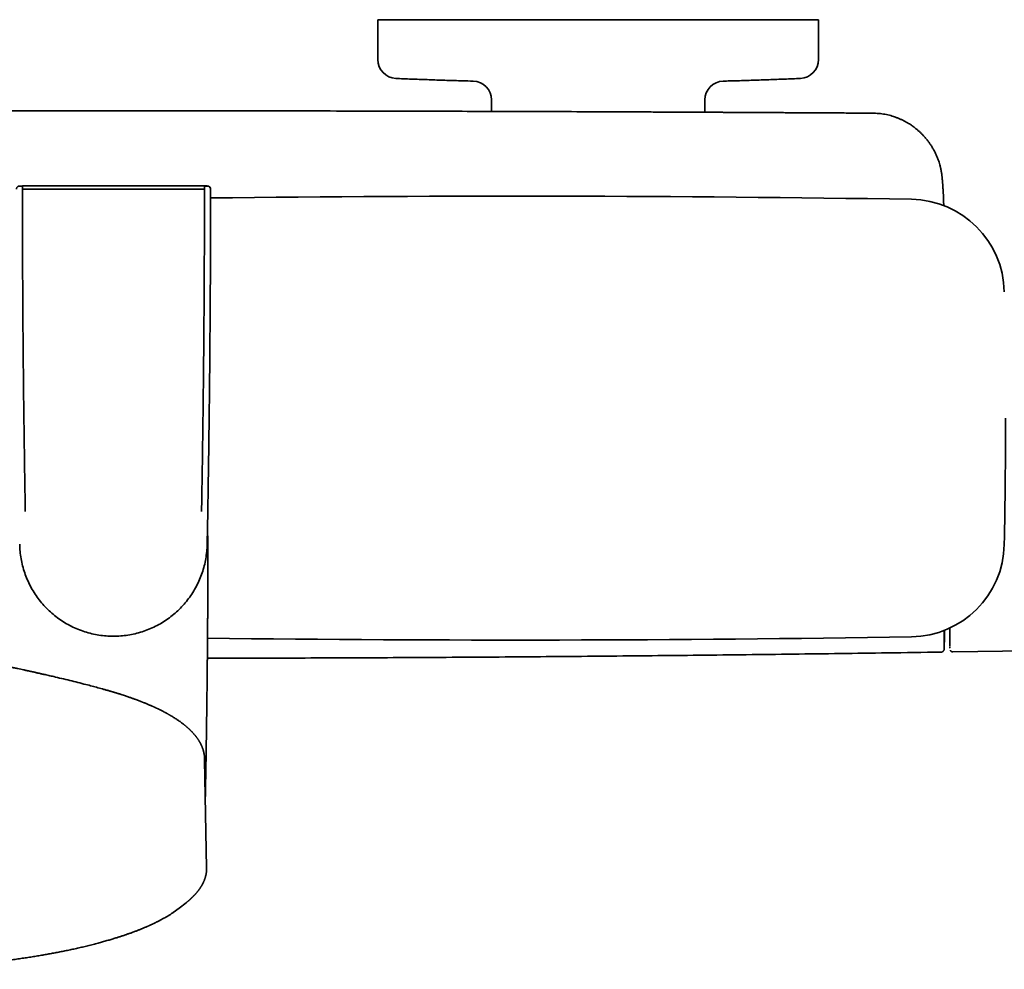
# Model space of a CAD drawing. Header units: millimetres. Extents: x 8 to 882, y 12 to 1914.
# Tile 6 of 27: x 458 to 614, y 812 to 963. Entities that reach past the tile are written whole.
import ezdxf

# ---------------------------------------------------------------- set-up
doc = ezdxf.new("R2010")
doc.units = ezdxf.units.MM

msp = doc.modelspace()

# ---------------------------------------------------------------- linework, layer by layer
at = {"color": 7, "linetype": 'Continuous', "lineweight": 35}
for p, q in [((514.49, 962.93), (514.49, 956.61)), ((514.49, 962.93), (584.49, 962.93)), ((584.49, 956.61), (584.49, 962.93)), ((532.56, 950.21), (532.57, 948.37)), ((566.41, 948.24), (566.43, 950.21)), ((604.11, 938), (604.11, 938)), ((458.05, 936.03), (469.64, 936.03)), ((469.64, 936.03), (475.36, 936.03)), ((475.36, 936.03), (486.96, 936.03)), ((486.95, 936.53), (486.95, 936.52)), ((487.49, 884.85), (487.39, 879.65)), ((604.44, 863.04), (604.44, 863.04)), ((605.82, 862.55), (644.92, 863.16)), ((486.97, 845.38), (486.97, 845.4)), ((487.3, 828.28), (486.99, 845.38)), ((482.93, 821.86), (484.04, 822.74)), ((484.08, 822.77), (484.04, 822.74)), ((482.01, 821.19), (482.93, 821.86))]:
    msp.add_line(p, q, dxfattribs=at)
for centre, radius, start, end in [((517.49, 956.61), 3, 180, 267.5448), ((581.49, 956.61), 3, 272.4552, 0), ((529.56, 950.18), 3, 0.5, 88.4828), ((569.43, 950.18), 3, 91.5172, 179.5), ((487.43, 936.02), 0.5, 359.9954, 89.9946), ((487.43, 936.02), 0.5, 359.9954, 68.707), ((535.75, -3065.07), 3999.99, 89.09056, 90.68503), ((599, 919.43), 14.99, 1.1489, 89.0906), ((-385.8, 899.68), 999.99, 358.8511, 0), ((599, 879.93), 14.99, 270.9094, 358.8511), ((535.75, 4864.43), 3999.99, 269.30803, 270.90944), ((-395.31, 885.29), 1000, 358.72453, 358.82018)]:
    msp.add_arc(centre, radius, start, end, dxfattribs=at)
for points, knots in [([(517.38, 953.61), (517.57, 953.6), (518.6, 953.55), (520.45, 953.48), (522.95, 953.39), (525.44, 953.3), (527.67, 953.24), (529.07, 953.2), (529.64, 953.18)], [0, 0, 0, 0, 0.046918, 0.250439, 0.45396, 0.657482, 0.861003, 1, 1, 1, 1]), ([(569.35, 953.18), (569.69, 953.19), (570.86, 953.22), (572.86, 953.28), (575.36, 953.36), (577.85, 953.45), (579.93, 953.54), (581.18, 953.59), (581.6, 953.61)], [0, 0, 0, 0, 0.083287, 0.286935, 0.490582, 0.69423, 0.897878, 1, 1, 1, 1]), ([(593.28, 948.09), (592.88, 948.09), (592.08, 948.1), (590.89, 948.11), (589.72, 948.11), (588.57, 948.12), (587.45, 948.13), (586.28, 948.13), (585.08, 948.14), (583.85, 948.15), (582.65, 948.15), (581.47, 948.16), (580.32, 948.17), (579.19, 948.17), (578.1, 948.18), (577.04, 948.19), (576.02, 948.19), (575.03, 948.2), (574.07, 948.2), (573.15, 948.21), (572.26, 948.21), (571.41, 948.22), (570.59, 948.22), (569.81, 948.22), (569.05, 948.23), (568.38, 948.23), (567.79, 948.23), (567.27, 948.24), (566.77, 948.24), (566.27, 948.24), (565.78, 948.24), (565.28, 948.25), (564.17, 948.25), (562.42, 948.26), (560.03, 948.27), (557.61, 948.28), (555.18, 948.29), (552.72, 948.3), (546.65, 948.33), (536.98, 948.36), (522.88, 948.4), (507.93, 948.44), (492.14, 948.46), (476.59, 948.47), (461.28, 948.46), (446.2, 948.44), (431.13, 948.42), (418.31, 948.38), (409.97, 948.35), (406.11, 948.34), (404.48, 948.33), (402.85, 948.33), (401.24, 948.32), (399.65, 948.32), (398.08, 948.31), (396.53, 948.3), (395.02, 948.3), (393.53, 948.29), (392.07, 948.28), (390.97, 948.28), (390.19, 948.28), (389.73, 948.27), (389.25, 948.27), (388.75, 948.27), (388.23, 948.27), (387.68, 948.26), (387.09, 948.26), (386.46, 948.26), (385.77, 948.26), (385.07, 948.25), (384.33, 948.25), (383.57, 948.25), (382.77, 948.24), (381.96, 948.24), (381.11, 948.23), (380.23, 948.23), (379.34, 948.22), (378.42, 948.22), (377.48, 948.21), (376.51, 948.21), (375.52, 948.2), (374.48, 948.2), (373.42, 948.19), (372.32, 948.19), (371.2, 948.18), (370.06, 948.18), (368.9, 948.17), (367.72, 948.16), (366.51, 948.16), (365.32, 948.15), (364.15, 948.14), (363.01, 948.14), (361.84, 948.13), (360.65, 948.12), (359.44, 948.11), (358.21, 948.11), (356.96, 948.1), (356.13, 948.09), (355.71, 948.09)], [0, 0, 0, 0, 0.005045, 0.010065, 0.015007, 0.01984, 0.024574, 0.029209, 0.034544, 0.039742, 0.044803, 0.049726, 0.054608, 0.059347, 0.063942, 0.068395, 0.072704, 0.07687, 0.080893, 0.084773, 0.08851, 0.092104, 0.095554, 0.098861, 0.102025, 0.105046, 0.10732, 0.109504, 0.111603, 0.113679, 0.115759, 0.117843, 0.119932, 0.129886, 0.139941, 0.150097, 0.160355, 0.170715, 0.181136, 0.236965, 0.292793, 0.359256, 0.425719, 0.492182, 0.555624, 0.619066, 0.682508, 0.74595, 0.780966, 0.787844, 0.794722, 0.801573, 0.80831, 0.815061, 0.821689, 0.828192, 0.834571, 0.840825, 0.846955, 0.852961, 0.854821, 0.85674, 0.858755, 0.860866, 0.863073, 0.865376, 0.867775, 0.870525, 0.873392, 0.876374, 0.879473, 0.882689, 0.88602, 0.889468, 0.893032, 0.896712, 0.900509, 0.904351, 0.908305, 0.912372, 0.91655, 0.92092, 0.925406, 0.930008, 0.934726, 0.939561, 0.944423, 0.949396, 0.954482, 0.95968, 0.964416, 0.969242, 0.974156, 0.97916, 0.984254, 0.989444, 0.994709, 1, 1, 1, 1]), ([(604.11, 938), (604.11, 938.01), (604.1, 938.06), (604.09, 938.15), (604.08, 938.26), (604.06, 938.4), (604.03, 938.56), (604.01, 938.74), (603.97, 938.93), (603.93, 939.13), (603.89, 939.33), (603.85, 939.53), (603.78, 939.79), (603.69, 940.1), (603.57, 940.48), (603.42, 940.89), (603.24, 941.35), (603.01, 941.84), (602.75, 942.32), (602.48, 942.79), (602.19, 943.23), (601.88, 943.65), (601.57, 944.04), (601.25, 944.41), (600.92, 944.76), (600.59, 945.08), (600.29, 945.35), (600.02, 945.58), (599.78, 945.77), (599.52, 945.97), (599.23, 946.17), (598.92, 946.38), (598.59, 946.58), (598.24, 946.78), (597.86, 946.97), (597.46, 947.16), (597.03, 947.34), (596.59, 947.5), (596.16, 947.64), (595.73, 947.76), (595.27, 947.87), (594.8, 947.96), (594.31, 948.03), (593.8, 948.07), (593.45, 948.08), (593.28, 948.09)], [0, 0, 0, 0, 0.004544, 0.010348, 0.017587, 0.026347, 0.036229, 0.047583, 0.059888, 0.072323, 0.084895, 0.097602, 0.110439, 0.134309, 0.158616, 0.183361, 0.216145, 0.249643, 0.283563, 0.316902, 0.349576, 0.381584, 0.412923, 0.442984, 0.472396, 0.501154, 0.529257, 0.546899, 0.565875, 0.586326, 0.608249, 0.631641, 0.655145, 0.679962, 0.70609, 0.733526, 0.762267, 0.79231, 0.819099, 0.846843, 0.875543, 0.905203, 0.935826, 0.967421, 1, 1, 1, 1]), ([(604.37, 933.43), (604.37, 933.44), (604.37, 933.48), (604.37, 933.55), (604.37, 933.63), (604.37, 933.71), (604.36, 933.77), (604.36, 933.84), (604.36, 933.9), (604.36, 933.97), (604.36, 934.05), (604.35, 934.14), (604.35, 934.24), (604.34, 934.36), (604.34, 934.47), (604.34, 934.57), (604.33, 934.67), (604.33, 934.76), (604.32, 934.85), (604.32, 934.94), (604.31, 935.03), (604.31, 935.13), (604.31, 935.22), (604.3, 935.32), (604.29, 935.43), (604.29, 935.53), (604.28, 935.63), (604.28, 935.71), (604.27, 935.79), (604.27, 935.87), (604.27, 935.93), (604.26, 936), (604.26, 936.06), (604.25, 936.11), (604.25, 936.17), (604.25, 936.22), (604.24, 936.27), (604.24, 936.34), (604.24, 936.4), (604.23, 936.48), (604.22, 936.57), (604.22, 936.68), (604.21, 936.79), (604.2, 936.92), (604.19, 937.05), (604.18, 937.2), (604.17, 937.34), (604.15, 937.48), (604.14, 937.61), (604.13, 937.75), (604.12, 937.88), (604.11, 937.97), (604.11, 938)], [0, 0, 0, 0, 0.00741, 0.028181, 0.047641, 0.065619, 0.078807, 0.092649, 0.107628, 0.123743, 0.140993, 0.158832, 0.18534, 0.210923, 0.235511, 0.258427, 0.279498, 0.299015, 0.319087, 0.339817, 0.361263, 0.37994, 0.400412, 0.422678, 0.446772, 0.472836, 0.490978, 0.509518, 0.526914, 0.543038, 0.557891, 0.571474, 0.584813, 0.596676, 0.608013, 0.619285, 0.630493, 0.645073, 0.659543, 0.674249, 0.695471, 0.718477, 0.742926, 0.76827, 0.799599, 0.83121, 0.861528, 0.890519, 0.918038, 0.944151, 0.983917, 1, 1, 1, 1]), ([(458.06, 936.52), (458.03, 936.52), (457.98, 936.52), (457.9, 936.52), (457.84, 936.52), (457.78, 936.53), (457.72, 936.53), (457.67, 936.52), (457.62, 936.52), (457.57, 936.52), (457.52, 936.52), (457.46, 936.51), (457.41, 936.49), (457.37, 936.47), (457.32, 936.45), (457.27, 936.41), (457.21, 936.35), (457.15, 936.26), (457.1, 936.15), (457.1, 936.07), (457.09, 936.02)], [0, 0, 0, 0, 0.063734, 0.119463, 0.168247, 0.229856, 0.278935, 0.321074, 0.367865, 0.421221, 0.479243, 0.530726, 0.577428, 0.600638, 0.637568, 0.680385, 0.747504, 0.824973, 0.910351, 1, 1, 1, 1]), ([(458.06, 936.52), (458.06, 936.52), (458.06, 936.52), (458.06, 936.49), (458.05, 936.44), (458.05, 936.38), (458.05, 936.31), (458.05, 936.22), (458.05, 936.13), (458.05, 936.06), (458.05, 936.03)], [0, 0, 0, 0, 0.00923, 0.150564, 0.291783, 0.433209, 0.574634, 0.715853, 0.857187, 1, 1, 1, 1]), ([(458.05, 936.03), (458.05, 932.62), (458.06, 925.8), (458.12, 915.56), (458.21, 905.33), (458.34, 895.1), (458.45, 888.28), (458.51, 884.87)], [0, 0, 0, 0, 0.2, 0.4, 0.6, 0.8, 1, 1, 1, 1]), ([(486.95, 936.53), (486.18, 936.53), (484.64, 936.53), (482.33, 936.53), (480.02, 936.53), (477.71, 936.53), (475.39, 936.53), (473.08, 936.53), (470.69, 936.53), (468.23, 936.53), (465.69, 936.53), (463.14, 936.53), (460.6, 936.53), (458.91, 936.53), (458.06, 936.53)], [0, 0, 0, 0, 0.080003, 0.160006, 0.240007, 0.320008, 0.400008, 0.480002, 0.559994, 0.647992, 0.735992, 0.823994, 0.911997, 1, 1, 1, 1]), ([(486.5, 884.87), (486.56, 888.28), (486.67, 895.1), (486.8, 905.33), (486.89, 915.56), (486.95, 925.8), (486.96, 932.62), (486.96, 936.03)], [0, 0, 0, 0, 0.2, 0.4, 0.6, 0.8, 1, 1, 1, 1]), ([(487.91, 936.02), (487.91, 936.05), (487.91, 936.1), (487.89, 936.17), (487.87, 936.24), (487.83, 936.3), (487.8, 936.35), (487.75, 936.4), (487.69, 936.44), (487.64, 936.47), (487.61, 936.49), (487.58, 936.5), (487.53, 936.51), (487.48, 936.52), (487.41, 936.52), (487.34, 936.52), (487.28, 936.53), (487.22, 936.53), (487.16, 936.52), (487.1, 936.52), (487.03, 936.52), (486.98, 936.52), (486.95, 936.52)], [0, 0, 0, 0, 0.0548875, 0.1083706, 0.1594559, 0.2072969, 0.2512388, 0.2908295, 0.3559671, 0.4022205, 0.4194993, 0.4370771, 0.4787244, 0.5331923, 0.6127853, 0.6773753, 0.7316386, 0.7799227, 0.8395992, 0.8864094, 0.9395542, 1, 1, 1, 1]), ([(486.95, 936.53), (486.97, 936.53), (487.02, 936.53), (487.08, 936.53), (487.15, 936.53), (487.22, 936.53), (487.29, 936.53), (487.34, 936.53), (487.37, 936.53), (487.38, 936.53), (487.4, 936.53), (487.42, 936.52), (487.43, 936.52), (487.43, 936.52)], [0, 0, 0, 0, 0.1015446, 0.1845698, 0.2495249, 0.3692536, 0.4999517, 0.6275863, 0.6688351, 0.7097407, 0.7505142, 0.8527526, 1, 1, 1, 1]), ([(486.96, 936.03), (486.96, 936.06), (486.96, 936.13), (486.96, 936.22), (486.96, 936.31), (486.96, 936.38), (486.95, 936.44), (486.95, 936.49), (486.95, 936.52), (486.95, 936.52), (486.95, 936.52)], [0, 0, 0, 0, 0.142818, 0.284156, 0.42538, 0.566809, 0.708239, 0.849463, 0.990801, 1, 1, 1, 1]), ([(487.93, 936.02), (487.93, 935.41), (487.93, 934.2), (487.93, 932.39), (487.93, 930.61), (487.92, 928.86), (487.92, 927.13), (487.91, 925.44), (487.9, 923.72), (487.9, 921.97), (487.89, 920.21), (487.88, 918.48), (487.87, 916.78), (487.86, 915.12), (487.84, 913.49), (487.83, 911.9), (487.82, 910.34), (487.8, 908.82), (487.79, 907.33), (487.78, 905.9), (487.76, 904.5), (487.75, 903.14), (487.73, 901.8), (487.72, 900.49), (487.7, 899.2), (487.68, 897.95), (487.67, 896.73), (487.65, 895.56), (487.64, 894.42), (487.62, 893.33), (487.61, 892.27), (487.59, 891.23), (487.57, 890.23), (487.56, 889.25), (487.54, 888.3), (487.53, 887.39), (487.52, 886.51), (487.5, 885.67), (487.49, 885.12), (487.49, 884.85)], [0, 0, 0, 0, 0.035899, 0.071241, 0.106028, 0.140257, 0.173931, 0.207048, 0.239608, 0.274782, 0.309283, 0.34311, 0.376264, 0.408745, 0.440553, 0.471687, 0.502148, 0.531936, 0.56105, 0.58899, 0.61628, 0.64292, 0.668911, 0.694708, 0.719831, 0.744281, 0.768057, 0.791161, 0.813196, 0.834582, 0.855319, 0.875406, 0.895234, 0.914385, 0.932861, 0.95066, 0.967783, 0.984229, 1, 1, 1, 1]), ([(487.93, 936.02), (487.93, 936.02), (487.93, 936.02), (487.92, 936.02), (487.91, 936.02)], [0, 0, 0, 0, 0.659176, 1, 1, 1, 1]), ([(487.43, 881.44), (487.43, 881.37), (487.47, 881.08), (487.49, 880.58), (487.5, 880.15), (487.5, 879.93)], [0, 0, 0, 0, 0.141438, 0.570719, 1, 1, 1, 1]), ([(487.1, 839.61), (487.1, 839.92), (487.12, 840.67), (487.14, 841.84), (487.17, 843.1), (487.19, 844.33), (487.21, 845.53), (487.23, 846.71), (487.25, 847.85), (487.26, 848.97), (487.28, 850.06), (487.3, 851.12), (487.31, 852.13), (487.32, 853.12), (487.34, 854.08), (487.35, 855.01), (487.36, 855.93), (487.37, 856.82), (487.38, 857.68), (487.39, 858.51), (487.4, 859.31), (487.41, 860.08), (487.41, 860.81), (487.42, 861.52), (487.43, 862.2), (487.43, 862.86), (487.44, 863.49), (487.44, 864.1), (487.45, 864.67), (487.45, 865.22), (487.45, 865.74), (487.46, 866.31), (487.46, 866.93), (487.47, 867.62), (487.47, 868.32), (487.47, 869.03), (487.48, 869.75), (487.48, 870.63), (487.49, 871.67), (487.49, 872.87), (487.49, 873.87), (487.5, 874.64), (487.5, 875.18), (487.5, 875.71), (487.5, 876.23), (487.5, 876.72), (487.5, 877.18), (487.5, 877.62), (487.5, 878.04), (487.5, 878.43), (487.5, 878.73), (487.5, 878.94), (487.5, 879.1), (487.5, 879.27), (487.5, 879.47), (487.5, 879.69), (487.5, 879.85), (487.5, 879.93)], [0, 0, 0, 0, 0.023437, 0.055433, 0.086717, 0.117287, 0.147146, 0.176291, 0.204724, 0.232445, 0.259453, 0.285748, 0.31088, 0.335324, 0.359081, 0.382151, 0.404933, 0.427003, 0.448361, 0.469005, 0.488937, 0.50782, 0.526015, 0.543522, 0.560342, 0.576797, 0.592536, 0.607559, 0.621866, 0.635458, 0.648334, 0.660494, 0.677497, 0.694581, 0.711946, 0.72959, 0.747514, 0.765719, 0.794892, 0.824756, 0.855312, 0.868619, 0.882054, 0.89551, 0.908384, 0.920575, 0.932086, 0.942914, 0.953323, 0.963013, 0.971985, 0.975339, 0.979094, 0.983438, 0.988371, 0.993891, 1, 1, 1, 1]), ([(605.33, 866.35), (605.33, 866.33), (605.33, 866.21), (605.33, 865.99), (605.33, 865.71), (605.33, 865.45), (605.33, 865.2), (605.33, 864.95), (605.33, 864.7), (605.33, 864.46), (605.33, 864.25), (605.33, 864.07), (605.33, 863.91), (605.33, 863.79), (605.33, 863.69), (605.33, 863.61), (605.33, 863.56), (605.33, 863.53), (605.33, 863.52), (605.33, 863.52)], [0, 0, 0, 0, 0.008906, 0.0653, 0.121364, 0.176852, 0.232344, 0.287883, 0.357082, 0.426277, 0.494977, 0.562473, 0.629993, 0.696299, 0.758135, 0.820011, 0.880223, 0.940094, 1, 1, 1, 1]), ([(604.44, 865.97), (604.44, 865.93), (604.44, 865.84), (604.44, 865.72), (604.44, 865.58), (604.44, 865.35), (604.44, 865.06), (604.44, 864.72), (604.44, 864.4), (604.44, 864.17), (604.44, 864.01), (604.44, 863.9), (604.44, 863.8), (604.44, 863.7), (604.44, 863.61), (604.44, 863.51), (604.44, 863.4), (604.44, 863.3), (604.44, 863.2), (604.44, 863.12), (604.44, 863.06), (604.44, 863.04), (604.44, 863.03)], [0, 0, 0, 0, 0.022108, 0.045675, 0.071653, 0.100388, 0.177303, 0.254234, 0.331291, 0.408585, 0.443018, 0.477382, 0.511687, 0.545941, 0.580156, 0.61434, 0.668021, 0.721691, 0.777114, 0.851798, 0.926057, 1, 1, 1, 1]), ([(604.48, 864.71), (604.48, 864.78), (604.48, 865.06), (604.48, 865.48), (604.48, 865.84), (604.48, 865.98)], [0, 0, 0, 0, 0.166602, 0.655881, 1, 1, 1, 1]), ([(604.48, 864.7), (604.48, 864.71), (604.48, 864.71), (604.48, 864.75), (604.48, 864.8), (604.48, 864.87), (604.48, 864.93), (604.48, 864.99), (604.48, 865.05), (604.48, 865.12), (604.48, 865.19), (604.48, 865.28), (604.48, 865.41), (604.48, 865.58), (604.48, 865.72), (604.48, 865.84), (604.48, 865.91), (604.48, 865.96), (604.48, 865.98)], [0, 0, 0, 0, 0.091862, 0.185514, 0.279153, 0.372883, 0.422053, 0.471292, 0.520614, 0.570034, 0.616105, 0.658099, 0.741856, 0.825369, 0.90871, 0.941422, 0.974123, 1, 1, 1, 1]), ([(605.34, 863.44), (605.34, 863.42), (605.34, 863.4), (605.34, 863.36), (605.34, 863.31), (605.35, 863.24), (605.36, 863.19), (605.37, 863.15), (605.37, 863.15)], [0, 0, 0, 0, 0.252993, 0.477007, 0.673342, 0.844197, 0.99321, 1, 1, 1, 1]), ([(473.74, 855.8), (473.68, 855.82), (473.57, 855.85), (473.41, 855.9), (473.28, 855.94), (473.16, 855.98), (473.07, 856.01), (473, 856.03), (472.95, 856.04), (472.91, 856.06), (472.87, 856.07), (472.83, 856.08), (472.76, 856.1), (472.65, 856.13), (472.49, 856.18), (472.32, 856.23), (472.13, 856.29), (471.94, 856.35), (471.72, 856.41), (471.49, 856.47), (471.25, 856.54), (470.77, 856.68), (470.05, 856.88), (469.1, 857.13), (468.04, 857.41), (466.85, 857.71), (465.56, 858.03), (464.28, 858.34), (463.17, 858.6), (462.23, 858.82), (461.63, 858.95), (461.21, 859.05), (460.97, 859.1), (460.74, 859.16), (460.51, 859.21), (460.3, 859.25), (460.11, 859.3), (459.94, 859.34), (459.79, 859.37), (459.65, 859.4), (459.54, 859.42), (459.46, 859.44), (459.4, 859.46), (459.35, 859.47), (459.29, 859.48), (459.24, 859.49), (459.16, 859.51), (459.06, 859.53), (458.92, 859.56), (458.77, 859.6), (458.59, 859.63), (458.41, 859.67), (458.14, 859.73), (457.78, 859.81), (457.3, 859.91), (456.79, 860.02), (456.26, 860.13), (455.76, 860.24), (455.3, 860.33), (454.86, 860.42), (454.43, 860.51), (454.02, 860.59), (453.6, 860.67), (453.24, 860.74), (452.93, 860.8), (452.68, 860.85), (452.42, 860.9), (452.21, 860.94), (452.03, 860.97), (451.88, 861), (451.75, 861.02), (451.62, 861.05), (451.51, 861.07), (451.41, 861.08), (451.31, 861.1), (451.18, 861.12), (451.04, 861.15), (450.88, 861.18), (450.71, 861.21), (450.54, 861.24), (450.38, 861.27), (450.23, 861.29), (450.09, 861.32), (449.95, 861.34), (449.81, 861.36), (449.69, 861.38), (449.59, 861.4), (449.51, 861.41), (449.46, 861.42), (449.42, 861.43), (449.37, 861.43), (449.32, 861.44), (449.25, 861.45), (449.18, 861.47), (449.07, 861.48), (448.94, 861.5), (448.79, 861.53), (448.65, 861.55), (448.52, 861.57), (448.39, 861.59), (448.28, 861.61), (448.18, 861.62), (448.09, 861.63), (448, 861.65), (447.89, 861.66), (447.75, 861.68), (447.58, 861.71), (447.42, 861.73), (447.26, 861.75), (447.11, 861.77), (446.98, 861.79), (446.88, 861.8), (446.8, 861.81), (446.74, 861.82), (446.68, 861.83), (446.61, 861.84), (446.53, 861.85), (446.42, 861.87), (446.31, 861.88), (446.19, 861.89), (446.08, 861.91), (445.96, 861.92), (445.85, 861.94), (445.75, 861.95), (445.67, 861.96), (445.59, 861.97), (445.51, 861.98), (445.42, 861.99), (445.32, 862), (445.2, 862.01), (445.08, 862.02), (444.97, 862.04), (444.86, 862.05), (444.75, 862.06), (444.64, 862.07), (444.53, 862.08), (444.42, 862.09), (444.32, 862.1), (444.23, 862.11), (444.15, 862.12), (444.07, 862.13), (443.98, 862.14), (443.87, 862.14), (443.75, 862.16), (443.61, 862.17), (443.47, 862.18), (443.35, 862.19), (443.23, 862.2), (443.12, 862.21), (443.02, 862.22), (442.93, 862.22), (442.83, 862.23), (442.73, 862.24), (442.63, 862.25), (442.53, 862.25), (442.42, 862.26), (442.32, 862.27), (442.21, 862.27), (442.13, 862.28), (442.06, 862.28), (442, 862.29), (441.94, 862.29), (441.88, 862.29), (441.84, 862.3), (441.81, 862.3), (441.77, 862.3), (441.72, 862.3), (441.66, 862.31), (441.6, 862.31), (441.56, 862.31), (441.51, 862.32), (441.45, 862.32), (441.38, 862.32), (441.31, 862.33), (441.28, 862.33)], [0, 0, 0, 0, 0.005202, 0.009782, 0.013742, 0.017082, 0.019801, 0.021901, 0.023313, 0.024338, 0.025409, 0.026547, 0.027752, 0.031736, 0.036316, 0.041492, 0.046616, 0.052214, 0.058286, 0.064832, 0.071851, 0.079171, 0.105352, 0.131572, 0.157832, 0.193065, 0.228363, 0.263466, 0.298264, 0.319933, 0.341483, 0.348231, 0.354968, 0.361689, 0.368093, 0.373995, 0.379395, 0.384292, 0.388687, 0.392579, 0.39597, 0.397917, 0.39965, 0.401167, 0.402492, 0.404062, 0.406048, 0.409175, 0.412975, 0.417446, 0.422577, 0.427947, 0.433354, 0.446244, 0.459337, 0.475187, 0.491056, 0.506415, 0.520087, 0.533316, 0.546231, 0.559132, 0.572034, 0.584886, 0.593186, 0.601315, 0.609286, 0.617513, 0.621999, 0.626608, 0.631269, 0.635433, 0.63898, 0.641915, 0.6452, 0.649164, 0.653805, 0.659123, 0.664864, 0.67066, 0.676506, 0.681134, 0.685794, 0.690484, 0.695143, 0.699286, 0.702811, 0.705718, 0.707077, 0.708302, 0.709814, 0.711691, 0.713934, 0.716543, 0.719506, 0.724939, 0.730041, 0.734814, 0.739562, 0.743931, 0.747888, 0.75139, 0.754436, 0.757374, 0.760815, 0.765967, 0.772205, 0.778199, 0.783908, 0.789328, 0.794342, 0.797441, 0.800172, 0.802535, 0.804533, 0.8066, 0.809859, 0.813745, 0.81827, 0.822158, 0.826422, 0.83099, 0.835127, 0.838643, 0.841506, 0.844289, 0.84723, 0.850344, 0.854351, 0.85869, 0.86324, 0.867576, 0.871658, 0.875533, 0.879771, 0.884056, 0.888073, 0.891671, 0.895221, 0.898093, 0.901073, 0.904476, 0.908381, 0.912698, 0.918368, 0.923733, 0.928474, 0.932689, 0.936761, 0.940727, 0.94433, 0.947331, 0.951204, 0.955335, 0.958908, 0.962588, 0.966799, 0.970503, 0.973597, 0.975483, 0.977679, 0.980001, 0.981944, 0.983183, 0.984201, 0.98546, 0.987119, 0.989149, 0.990947, 0.992394, 0.99353, 0.995082, 0.997325, 1, 1, 1, 1]), ([(487.42, 861.55), (488.55, 861.55), (494.65, 861.56), (505.74, 861.6), (520.69, 861.66), (535.64, 861.76), (550.58, 861.88), (565.53, 862.03), (580.47, 862.2), (593.27, 862.37), (601.09, 862.49), (603.93, 862.54)], [0, 0, 0, 0, 0.028992, 0.157266, 0.285539, 0.413812, 0.542085, 0.670356, 0.798626, 0.926894, 1, 1, 1, 1]), ([(603.93, 862.52), (603.97, 862.53), (604.05, 862.53), (604.14, 862.57), (604.2, 862.6), (604.23, 862.62), (604.28, 862.66), (604.33, 862.71), (604.37, 862.77), (604.41, 862.84), (604.43, 862.9), (604.44, 862.97), (604.44, 863.01), (604.44, 863.04)], [0, 0, 0, 0, 0.1491739, 0.2767244, 0.346614, 0.4030162, 0.4504736, 0.5454354, 0.6720148, 0.7461336, 0.8263173, 0.9113991, 1, 1, 1, 1]), ([(605.82, 862.55), (605.8, 862.55), (605.76, 862.56), (605.7, 862.57), (605.64, 862.59), (605.58, 862.63), (605.53, 862.67), (605.49, 862.72), (605.45, 862.78), (605.44, 862.82), (605.43, 862.84)], [0, 0, 0, 0, 0.119233, 0.243276, 0.370745, 0.5, 0.629254, 0.756724, 0.880766, 1, 1, 1, 1]), ([(486.99, 845.38), (486.99, 845.41), (486.99, 845.46), (486.99, 845.54), (486.99, 845.59), (486.98, 845.64), (486.98, 845.67), (486.98, 845.71), (486.98, 845.77), (486.97, 845.83), (486.97, 845.88), (486.96, 845.93), (486.96, 845.99), (486.95, 846.05), (486.94, 846.12), (486.93, 846.18), (486.92, 846.24), (486.91, 846.3), (486.91, 846.36), (486.89, 846.41), (486.88, 846.47), (486.87, 846.52), (486.86, 846.58), (486.85, 846.63), (486.84, 846.69), (486.82, 846.75), (486.8, 846.81), (486.79, 846.86), (486.78, 846.91), (486.76, 846.95), (486.75, 847.01), (486.73, 847.07), (486.71, 847.14), (486.69, 847.19), (486.67, 847.24), (486.66, 847.28), (486.64, 847.32), (486.62, 847.37), (486.6, 847.42), (486.58, 847.47), (486.56, 847.53), (486.54, 847.58), (486.51, 847.64), (486.48, 847.71), (486.45, 847.77), (486.42, 847.84), (486.39, 847.9), (486.36, 847.97), (486.33, 848.02), (486.3, 848.08), (486.27, 848.13), (486.24, 848.19), (486.2, 848.25), (486.16, 848.32), (486.12, 848.4), (486.07, 848.47), (486.03, 848.54), (485.99, 848.6), (485.96, 848.65), (485.92, 848.7), (485.89, 848.76), (485.84, 848.82), (485.8, 848.88), (485.75, 848.95), (485.71, 849.01), (485.66, 849.06), (485.63, 849.11), (485.6, 849.15), (485.57, 849.19), (485.54, 849.23), (485.5, 849.27), (485.46, 849.32), (485.41, 849.38), (485.34, 849.46), (485.26, 849.56), (485.19, 849.64), (485.11, 849.72), (485.03, 849.81), (484.94, 849.9), (484.85, 849.99), (484.76, 850.09), (484.66, 850.18), (484.57, 850.27), (484.47, 850.36), (484.38, 850.45), (484.28, 850.54), (484.18, 850.62), (484.09, 850.7), (484.01, 850.77), (483.94, 850.83), (483.87, 850.89), (483.8, 850.94), (483.72, 851.01), (483.59, 851.1), (483.42, 851.24), (483.2, 851.4), (482.96, 851.57), (482.71, 851.74), (482.46, 851.91), (482.2, 852.08), (481.92, 852.25), (481.69, 852.39), (481.52, 852.49), (481.42, 852.55), (481.32, 852.61), (481.22, 852.66), (481.14, 852.71), (481.08, 852.74), (481.03, 852.77), (480.99, 852.79), (480.96, 852.81), (480.93, 852.83), (480.88, 852.85), (480.82, 852.88), (480.75, 852.92), (480.67, 852.96), (480.59, 853.01), (480.51, 853.05), (480.43, 853.09), (480.3, 853.16), (480.14, 853.24), (479.96, 853.33), (479.81, 853.4), (479.69, 853.46), (479.56, 853.53), (479.44, 853.58), (479.32, 853.64), (479.22, 853.69), (479.13, 853.73), (479.06, 853.76), (479, 853.79), (478.93, 853.82), (478.85, 853.86), (478.74, 853.91), (478.62, 853.96), (478.47, 854.03), (478.31, 854.1), (478.15, 854.16), (478, 854.23), (477.84, 854.3), (477.68, 854.37), (477.52, 854.43), (477.36, 854.49), (477.22, 854.55), (477.09, 854.6), (476.98, 854.64), (476.9, 854.68), (476.84, 854.7), (476.8, 854.72), (476.76, 854.73), (476.72, 854.75), (476.68, 854.76), (476.64, 854.78), (476.58, 854.8), (476.51, 854.83), (476.41, 854.87), (476.3, 854.91), (476.16, 854.96), (476.01, 855.02), (475.84, 855.08), (475.65, 855.15), (475.44, 855.22), (475.21, 855.3), (474.96, 855.39), (474.68, 855.49), (474.39, 855.58), (474.07, 855.69), (473.85, 855.76), (473.73, 855.8)], [0, 0, 0, 0, 0.004433, 0.008143, 0.01113, 0.013402, 0.015351, 0.017228, 0.021382, 0.025414, 0.028369, 0.031878, 0.03601, 0.040672, 0.045053, 0.049958, 0.054256, 0.05848, 0.06269, 0.066953, 0.071257, 0.075424, 0.079337, 0.083268, 0.087931, 0.093398, 0.097974, 0.101971, 0.105342, 0.108497, 0.113442, 0.118894, 0.124114, 0.128643, 0.132481, 0.135207, 0.138497, 0.142351, 0.146699, 0.150851, 0.15573, 0.160039, 0.164562, 0.169903, 0.17558, 0.181123, 0.186498, 0.191437, 0.196275, 0.200691, 0.205303, 0.210129, 0.215211, 0.220933, 0.227391, 0.234586, 0.240287, 0.245078, 0.24899, 0.253105, 0.257941, 0.263345, 0.268961, 0.274683, 0.28039, 0.284994, 0.289072, 0.292625, 0.295841, 0.299347, 0.303191, 0.307375, 0.311898, 0.320944, 0.329112, 0.336571, 0.344109, 0.352196, 0.36048, 0.368989, 0.377654, 0.386714, 0.395626, 0.403866, 0.411739, 0.420176, 0.42924, 0.436324, 0.442774, 0.44859, 0.45392, 0.459597, 0.465749, 0.472203, 0.488266, 0.504866, 0.522519, 0.539544, 0.556129, 0.573181, 0.591337, 0.610235, 0.616552, 0.622924, 0.629294, 0.635017, 0.639908, 0.643967, 0.646574, 0.648667, 0.650259, 0.652135, 0.654778, 0.658186, 0.662361, 0.667052, 0.671768, 0.676496, 0.681234, 0.685985, 0.697227, 0.708476, 0.7153, 0.722059, 0.728754, 0.735385, 0.741849, 0.74764, 0.75167, 0.755243, 0.758421, 0.761955, 0.766062, 0.770742, 0.777907, 0.785661, 0.793424, 0.801195, 0.808973, 0.816758, 0.824551, 0.83235, 0.839877, 0.846612, 0.852557, 0.857712, 0.862076, 0.864184, 0.866146, 0.867999, 0.869744, 0.871381, 0.873247, 0.875742, 0.879341, 0.883752, 0.888975, 0.89501, 0.901857, 0.909517, 0.917988, 0.92727, 0.937364, 0.948269, 0.959986, 0.972513, 0.985851, 1, 1, 1, 1]), ([(484.06, 822.75), (484.08, 822.77), (484.13, 822.8), (484.2, 822.86), (484.28, 822.92), (484.35, 822.99), (484.43, 823.05), (484.51, 823.12), (484.58, 823.18), (484.67, 823.26), (484.75, 823.33), (484.83, 823.4), (484.89, 823.47), (484.95, 823.52), (485, 823.57), (485.04, 823.61), (485.07, 823.63), (485.09, 823.66), (485.12, 823.68), (485.15, 823.71), (485.18, 823.75), (485.22, 823.79), (485.27, 823.83), (485.32, 823.89), (485.38, 823.95), (485.45, 824.02), (485.52, 824.1), (485.59, 824.17), (485.64, 824.24), (485.7, 824.3), (485.75, 824.37), (485.8, 824.43), (485.85, 824.49), (485.89, 824.53), (485.92, 824.58), (485.96, 824.63), (486, 824.68), (486.04, 824.73), (486.08, 824.79), (486.12, 824.85), (486.17, 824.9), (486.2, 824.95), (486.24, 825), (486.28, 825.06), (486.32, 825.14), (486.38, 825.23), (486.43, 825.31), (486.47, 825.38), (486.51, 825.43), (486.53, 825.48), (486.56, 825.52), (486.59, 825.57), (486.61, 825.62), (486.64, 825.67), (486.67, 825.72), (486.69, 825.76), (486.71, 825.8), (486.72, 825.83), (486.74, 825.87), (486.76, 825.91), (486.79, 825.96), (486.81, 826.02), (486.84, 826.08), (486.87, 826.16), (486.91, 826.24), (486.94, 826.32), (486.97, 826.39), (486.99, 826.45), (487.01, 826.51), (487.03, 826.57), (487.05, 826.62), (487.07, 826.68), (487.09, 826.74), (487.11, 826.81), (487.13, 826.88), (487.14, 826.94), (487.15, 826.98), (487.16, 827.02), (487.17, 827.05), (487.18, 827.09), (487.19, 827.15), (487.21, 827.21), (487.22, 827.28), (487.23, 827.36), (487.25, 827.44), (487.26, 827.52), (487.27, 827.61), (487.28, 827.7), (487.29, 827.75), (487.29, 827.79), (487.29, 827.82), (487.29, 827.84), (487.29, 827.86), (487.3, 827.89), (487.3, 827.92), (487.3, 827.97), (487.3, 828.03), (487.3, 828.1), (487.3, 828.19), (487.3, 828.25), (487.3, 828.28)], [0, 0, 0, 0, 0.00922, 0.020038, 0.032454, 0.046464, 0.058587, 0.071691, 0.085771, 0.100582, 0.117038, 0.131839, 0.144992, 0.1565, 0.166369, 0.174603, 0.179219, 0.183227, 0.188028, 0.194001, 0.201146, 0.209302, 0.218584, 0.228978, 0.239449, 0.256644, 0.271918, 0.285279, 0.296732, 0.309527, 0.321764, 0.333465, 0.345267, 0.353179, 0.361473, 0.370153, 0.379725, 0.390536, 0.400488, 0.411293, 0.421938, 0.431564, 0.440176, 0.448782, 0.46388, 0.480738, 0.49711, 0.507694, 0.517357, 0.525924, 0.533598, 0.541856, 0.550992, 0.560999, 0.570531, 0.576949, 0.582428, 0.587749, 0.5941, 0.601492, 0.609923, 0.619143, 0.628089, 0.643077, 0.656809, 0.669452, 0.681165, 0.691418, 0.700422, 0.710103, 0.720611, 0.728956, 0.738929, 0.750564, 0.763853, 0.772648, 0.78028, 0.786628, 0.791876, 0.797253, 0.807751, 0.819325, 0.83149, 0.844153, 0.857119, 0.874314, 0.88985, 0.903817, 0.916712, 0.92079, 0.924759, 0.928617, 0.932366, 0.9366, 0.942043, 0.95017, 0.960033, 0.97163, 0.984954, 1, 1, 1, 1]), ([(432.55, 812.17), (432.66, 812.17), (433.09, 812.17), (433.85, 812.17), (434.82, 812.18), (435.76, 812.19), (436.66, 812.21), (437.53, 812.23), (438.36, 812.25), (439.17, 812.28), (439.95, 812.31), (440.7, 812.34), (441.43, 812.37), (442.13, 812.4), (442.8, 812.44), (443.44, 812.47), (444.05, 812.51), (444.61, 812.54), (445.12, 812.57), (445.59, 812.6), (446.04, 812.63), (446.48, 812.67), (447.04, 812.71), (447.71, 812.76), (448.43, 812.82), (449.06, 812.87), (449.6, 812.92), (450.03, 812.96), (450.37, 812.99), (450.6, 813.01), (450.82, 813.04), (451.02, 813.06), (451.19, 813.07), (451.31, 813.08), (451.41, 813.09), (451.49, 813.1), (451.56, 813.11), (451.63, 813.12), (451.72, 813.13), (451.83, 813.14), (451.96, 813.15), (452.09, 813.17), (452.23, 813.18), (452.43, 813.2), (452.68, 813.23), (453, 813.26), (453.35, 813.3), (453.72, 813.35), (454.11, 813.39), (454.52, 813.44), (454.94, 813.49), (455.36, 813.55), (455.79, 813.6), (456.22, 813.66), (456.81, 813.74), (457.57, 813.84), (458.48, 813.98), (459.37, 814.11), (460.23, 814.25), (461.06, 814.39), (461.86, 814.53), (462.65, 814.67), (463.42, 814.82), (464.21, 814.97), (465.01, 815.13), (465.81, 815.3), (466.62, 815.48), (467.41, 815.66), (468.09, 815.82), (468.64, 815.96), (469.07, 816.06), (469.48, 816.17), (469.87, 816.27), (470.24, 816.37), (470.6, 816.47), (470.95, 816.56), (471.3, 816.66), (471.65, 816.77), (471.98, 816.86), (472.29, 816.95), (472.59, 817.05), (472.96, 817.16), (473.4, 817.3), (473.9, 817.46), (474.3, 817.6), (474.6, 817.7), (474.81, 817.78), (475.03, 817.85), (475.25, 817.93), (475.49, 818.02), (475.74, 818.11), (475.98, 818.2), (476.21, 818.29), (476.43, 818.37), (476.65, 818.46), (476.87, 818.55), (477.11, 818.65), (477.34, 818.74), (477.55, 818.83), (477.74, 818.91), (477.89, 818.98), (478.02, 819.03), (478.13, 819.08), (478.22, 819.13), (478.29, 819.16), (478.34, 819.18), (478.39, 819.2), (478.42, 819.22), (478.46, 819.23), (478.51, 819.26), (478.57, 819.29), (478.65, 819.32), (478.74, 819.36), (478.84, 819.41), (478.95, 819.47), (479.09, 819.53), (479.24, 819.6), (479.4, 819.68), (479.58, 819.77), (479.76, 819.87), (479.95, 819.97), (480.2, 820.1), (480.5, 820.26), (480.85, 820.46), (481.2, 820.67), (481.56, 820.89), (481.82, 821.06), (481.96, 821.16), (481.98, 821.17)], [0, 0, 0, 0, 0.004839, 0.020605, 0.035912, 0.05076, 0.065149, 0.078835, 0.092079, 0.10488, 0.117238, 0.129392, 0.141086, 0.152318, 0.16309, 0.1734, 0.18325, 0.192638, 0.200614, 0.208224, 0.215504, 0.222635, 0.229638, 0.243025, 0.255924, 0.265215, 0.274236, 0.282984, 0.287015, 0.290985, 0.294823, 0.298199, 0.301069, 0.303075, 0.30473, 0.306035, 0.307028, 0.308231, 0.30981, 0.311642, 0.313773, 0.316044, 0.318433, 0.32094, 0.326014, 0.331513, 0.337438, 0.343788, 0.350563, 0.357763, 0.364942, 0.372468, 0.380022, 0.38752, 0.394961, 0.411661, 0.428067, 0.444179, 0.459997, 0.475522, 0.490482, 0.5053, 0.520294, 0.535478, 0.551419, 0.567564, 0.583913, 0.600466, 0.617224, 0.6267, 0.635946, 0.644871, 0.653474, 0.661757, 0.669719, 0.677359, 0.685867, 0.693938, 0.701571, 0.708777, 0.71596, 0.723334, 0.735305, 0.747745, 0.760654, 0.7658, 0.771078, 0.776693, 0.782661, 0.78898, 0.795652, 0.802676, 0.808442, 0.814425, 0.820627, 0.827045, 0.833682, 0.840536, 0.847449, 0.85238, 0.856809, 0.860738, 0.864165, 0.867092, 0.869039, 0.870682, 0.872026, 0.873072, 0.873929, 0.875509, 0.877498, 0.879894, 0.882699, 0.885913, 0.889535, 0.893952, 0.898855, 0.904245, 0.91012, 0.916482, 0.923138, 0.929868, 0.942401, 0.955185, 0.968221, 0.982468, 0.997005, 1, 1, 1, 1])]:
    msp.add_open_spline(points, degree=3, knots=knots, dxfattribs=at)
msp.add_open_spline([(487.39, 879.65), (487.38, 879.27), (487.34, 878.5), (487.18, 877.35), (486.94, 876.22), (486.61, 875.11), (486.19, 874.03), (485.69, 872.99), (485.12, 871.99), (484.46, 871.03), (483.74, 870.13), (482.94, 869.29), (482.09, 868.52), (481.17, 867.81), (480.21, 867.17), (479.2, 866.61), (478.14, 866.13), (477.06, 865.74), (475.94, 865.43), (474.81, 865.21), (473.66, 865.07), (472.5, 865.03), (471.35, 865.07), (470.2, 865.21), (469.07, 865.43), (467.95, 865.74), (466.86, 866.13), (465.81, 866.61), (464.8, 867.17), (463.83, 867.81), (462.92, 868.52), (462.06, 869.29), (461.27, 870.13), (460.55, 871.03), (459.89, 871.99), (459.31, 872.99), (458.81, 874.03), (458.4, 875.11), (458.07, 876.22), (457.82, 877.35), (457.66, 878.5), (457.63, 879.27), (457.62, 879.65)], degree=3, dxfattribs=at)

doc.saveas('drawing.dxf')
